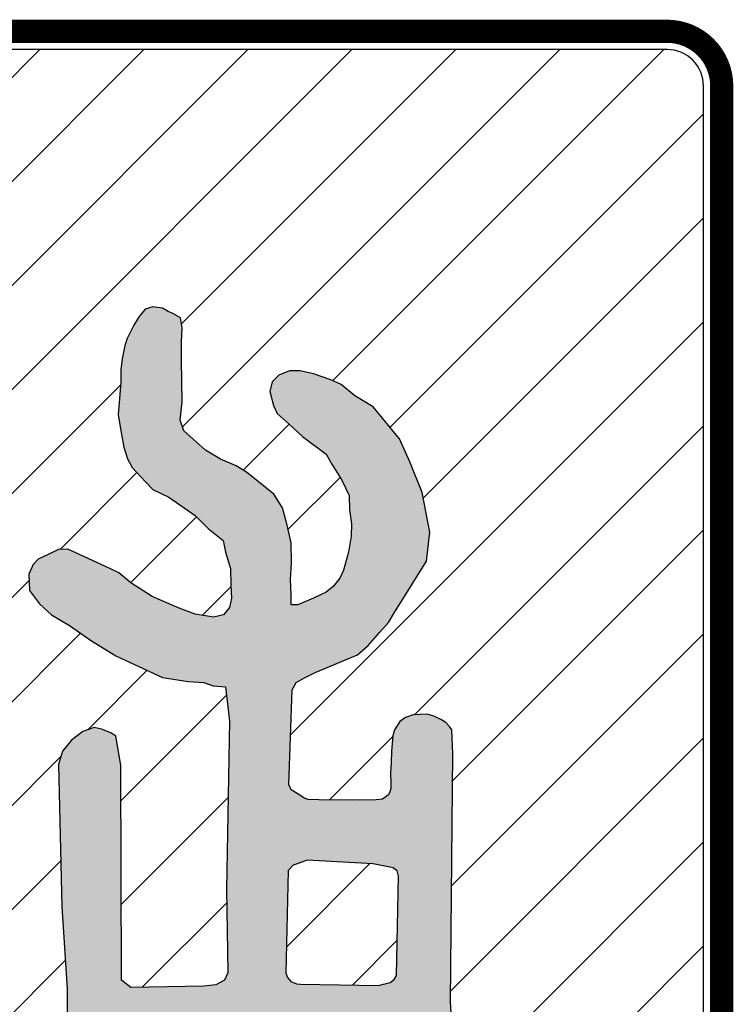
# Model space of a CAD drawing. Extents: x 475446 to 490894, y 3788879 to 3821323.
# Tile 32 of 75: x 484726.36 to 484729.44, y 3818136.73 to 3818140.98. Entities that reach past the tile are written whole.
import ezdxf

# ---------------------------------------------------------------- set-up
doc = ezdxf.new("R2010")
doc.units = 0
doc.header["$LTSCALE"] = 0.5
doc.layers.get('0').update_dxf_attribs({"linetype": 'CONTINUOUS'})
doc.layers.add('TK-PUBLIC', color=7, linetype='CONTINUOUS')
pattern_1 = [(45, (485390.6716356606, 3817241.707602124), (-0.5612660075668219, 0.5612660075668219), [])]

# ---------------------------------------------------------------- blocks, each defined once
blk = doc.blocks.new('03')
h = blk.add_hatch()
h.set_pattern_fill('ANSI31', color=256, scale=0.5)
h.set_pattern_definition(pattern_1)
edge = h.paths.add_edge_path()
edge.add_line((485302.8874079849, 3817651.521629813), (485302.8874079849, 3817670.419323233))
edge.add_arc((485302.493706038, 3817670.419323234), 0.3937019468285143, 359.9999999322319, 449.9999999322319)
edge.add_line((485302.4937060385, 3817670.813025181), (485278.6747382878, 3817670.813025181))
edge.add_arc((485278.6747382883, 3817670.419323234), 0.3937019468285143, 90.0000000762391, 180.0000000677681)
edge.add_line((485278.2810363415, 3817670.419323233), (485278.2810363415, 3817651.521629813))
edge.add_arc((485278.6747382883, 3817651.521629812), 0.3937019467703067, 179.9999999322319, 269.9999999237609)
edge.add_line((485278.6747382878, 3817651.127927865), (485302.4937060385, 3817651.127927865))
edge.add_arc((485302.493706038, 3817651.521629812), 0.3937019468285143, 270.0000000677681, 360.0000000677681)
h.paths.add_polyline_path([(485296.8589736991, 3817668.010214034), (485296.7956227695, 3817667.933162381), (485296.7373038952, 3817667.839039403), (485296.6655838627, 3817667.695656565), (485296.6386756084, 3817667.619473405), (485296.611767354, 3817667.476063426), (485296.5983132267, 3817667.355071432), (485296.5983132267, 3817667.225095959), (485296.5669026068, 3817666.870560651), (485296.6028155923, 3817666.65995099), (485296.6296708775, 3817666.521019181), (485296.6700332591, 3817666.395549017), (485296.7193474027, 3817666.301453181), (485296.8628404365, 3817666.149086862), (485296.9435122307, 3817666.063947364), (485297.113913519, 3817665.983286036), (485297.4008995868, 3817665.785160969), (485297.5398902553, 3817665.646256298), (485297.7012868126, 3817665.516307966), (485297.7281950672, 3817665.390810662), (485297.781958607, 3817665.211575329), (485297.7864609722, 3817665.032312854), (485297.7909633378, 3817664.893381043), (485297.7685574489, 3817664.790328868), (485297.7057891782, 3817664.714145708), (485297.5981561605, 3817664.687249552), (485297.4008995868, 3817664.718623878), (485297.2260489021, 3817664.785850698), (485297.0197875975, 3817664.875468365), (485296.9346134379, 3817664.911320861), (485296.7059462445, 3817665.05920901), (485296.5759603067, 3817665.166739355), (485296.423515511, 3817665.238444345), (485296.0244999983, 3817665.422184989), (485295.9258187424, 3817665.41770682), (485295.8137363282, 3817665.363941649), (485295.7061562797, 3817665.314627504), (485295.6523397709, 3817665.256384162), (485295.6030256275, 3817665.153304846), (485295.6120303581, 3817664.974042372), (485295.719610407, 3817664.830659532), (485295.8496493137, 3817664.714145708), (485296.0424035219, 3817664.597631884), (485296.2800224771, 3817664.431803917), (485296.5445496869, 3817664.27048126), (485297.046695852, 3817664.037453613), (485297.3246771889, 3817663.992644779), (485297.4950255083, 3817663.98368844), (485297.593653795, 3817663.947835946), (485297.7281950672, 3817663.934401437), (485297.7685574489, 3817663.565590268), (485297.7384180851, 3817661.752148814), (485297.7527726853, 3817660.849078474), (485297.7169126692, 3817660.770235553), (485297.6236872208, 3817660.720080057), (485297.4946017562, 3817660.705722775), (485296.7058403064, 3817660.691392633), (485296.6054640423, 3817660.770235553), (485296.5983132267, 3817663.092424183), (485296.5416893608, 3817663.403724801), (485296.4882436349, 3817663.440282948), (485296.3870198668, 3817663.479609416), (485296.3083079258, 3817663.496490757), (485296.1873796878, 3817663.454314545), (485296.0664514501, 3817663.358753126), (485295.9680350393, 3817663.243542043), (485295.9258717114, 3817663.097390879), (485295.9589773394, 3817661.566155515), (485296.0165016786, 3817660.674701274), (485296.0165016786, 3817659.681334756), (485296.0165016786, 3817658.653282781), (485295.9012411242, 3817657.666782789), (485295.8077508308, 3817656.825646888), (485295.5917432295, 3817655.522418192), (485295.3903550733, 3817654.681282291), (485295.3472383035, 3817654.242747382), (485295.3687966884, 3817653.998320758), (485295.4119664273, 3817653.876107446), (485295.51986429, 3817653.797020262), (485295.6924902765, 3817653.818596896), (485295.8722670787, 3817653.89768408), (485296.1384892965, 3817654.30791153), (485296.2967077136, 3817655.120278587), (485296.4477223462, 3817656.126753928), (485296.5843823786, 3817656.875883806), (485296.5915861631, 3817657.494142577), (485296.5953469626, 3817657.813015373), (485296.6023918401, 3817657.851853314), (485296.6165345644, 3817657.883634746), (485296.6395231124, 3817657.918944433), (485296.7596038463, 3817657.938349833), (485296.9079700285, 3817657.943669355), (485297.192307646, 3817657.945433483), (485297.314189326, 3817657.950725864), (485297.5349641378, 3817657.94719761), (485297.5844371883, 3817657.94719761), (485297.6657446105, 3817657.919948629), (485297.6728424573, 3817657.863279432), (485297.6781393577, 3817657.799526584), (485297.7132048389, 3817654.179075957), (485297.7132048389, 3817653.845845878), (485297.7132048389, 3817653.68647733), (485297.7132048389, 3817653.58508072), (485297.7132048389, 3817653.389479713), (485297.7711529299, 3817653.266343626), (485297.8653847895, 3817653.164919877), (485297.9885906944, 3817653.114194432), (485298.1263101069, 3817653.070742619), (485298.2350025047, 3817653.07798911), (485298.3509516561, 3817653.237357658), (485298.4162094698, 3817653.396726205), (485298.4379267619, 3817653.512642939), (485298.3904665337, 3817657.797762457), (485298.3961342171, 3817657.834700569), (485298.4245256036, 3817657.891505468), (485298.4785539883, 3817657.919921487), (485298.5950857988, 3817657.939788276), (485299.1610066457, 3817657.953874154), (485299.4367103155, 3817657.942502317), (485299.5958821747, 3817657.925458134), (485299.6271338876, 3817657.857281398), (485299.6356618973, 3817657.783432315), (485299.6356618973, 3817657.649901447), (485299.6831750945, 3817656.572073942), (485299.7007608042, 3817656.311444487), (485299.7417588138, 3817656.030296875), (485299.7769302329, 3817655.699373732), (485299.8065928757, 3817655.380283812), (485299.9051681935, 3817654.670127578), (485299.9415578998, 3817654.511111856), (485300.0187867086, 3817654.202172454), (485300.0824554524, 3817654.079497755), (485300.1279028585, 3817653.979566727), (485300.1870162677, 3817653.87051652), (485300.3551928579, 3817653.820551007), (485300.5188141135, 3817653.811458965), (485300.6188195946, 3817653.86598407), (485300.6733247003, 3817654.034091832), (485300.5381478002, 3817655.088117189), (485300.4937068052, 3817655.408292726), (485300.3995808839, 3817655.948468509), (485300.3853851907, 3817656.231651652), (485300.3617610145, 3817656.580894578), (485300.2325166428, 3817657.649005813), (485300.2325166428, 3817657.903420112), (485300.2051846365, 3817658.727131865), (485300.1915186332, 3817659.973474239), (485300.1551289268, 3817660.53229549), (485300.1819842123, 3817663.216374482), (485300.1705958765, 3817663.472824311), (485300.144905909, 3817663.5069941), (485300.1050202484, 3817663.549740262), (485300.0508329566, 3817663.583937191), (485299.9767293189, 3817663.618134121), (485299.9054330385, 3817663.640932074), (485299.7515051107, 3817663.632382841), (485299.6716808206, 3817663.606735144), (485299.6089655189, 3817663.561139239), (485299.5519708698, 3817663.472824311), (485299.532001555, 3817663.407280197), (485299.5206132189, 3817663.242022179), (485299.5148925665, 3817663.122332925), (485299.5092248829, 3817662.999821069), (485299.5120852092, 3817662.902956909), (485299.5120852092, 3817662.840262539), (485299.5006439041, 3817662.803215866), (485299.486395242, 3817662.769018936), (485299.420819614, 3817662.72345017), (485299.3524366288, 3817662.714900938), (485299.17567906, 3817662.712051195), (485298.7338116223, 3817662.717750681), (485298.6166971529, 3817662.720627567), (485298.5738981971, 3817662.737726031), (485298.4997945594, 3817662.783294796), (485298.4370792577, 3817662.823191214), (485298.4114422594, 3817662.883035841), (485298.4456602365, 3817663.903705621), (485298.4884591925, 3817663.983634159), (485298.5796718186, 3817664.03207981), (485298.696574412, 3817664.091897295), (485299.1525845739, 3817664.280713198), (485299.2665738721, 3817664.38096991), (485299.3942291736, 3817664.526795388), (485299.4853888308, 3817664.631611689), (485299.553771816, 3817664.745547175), (485299.6404291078, 3817664.88225347), (485299.8957926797, 3817665.293403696), (485299.9322883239, 3817665.603293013), (485299.8501333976, 3817666.032355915), (485299.7179227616, 3817666.365016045), (485299.6039334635, 3817666.611098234), (485299.32097304, 3817666.957952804), (485299.1249347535, 3817667.076447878), (485298.9745027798, 3817667.199475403), (485298.8650688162, 3817667.249603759), (485298.6781411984, 3817667.313410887), (485298.5322115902, 3817667.345300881), (485298.4182752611, 3817667.345300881), (485298.3042859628, 3817667.299732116), (485298.2313476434, 3817667.226832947), (485298.2039626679, 3817667.122016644), (485298.2450136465, 3817666.971631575), (485298.2860116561, 3817666.885026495), (485298.4137199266, 3817666.771118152), (485298.5595965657, 3817666.638944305), (485298.8149071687, 3817666.447550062), (485298.874179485, 3817666.33820131), (485298.9836134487, 3817666.165018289), (485299.0611071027, 3817666.000031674), (485299.0656624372, 3817665.845087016), (485299.0884391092, 3817665.694701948), (485299.0838837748, 3817665.562555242), (485299.0565517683, 3817665.389372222), (485299.0018347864, 3817665.193418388), (485298.9607838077, 3817665.106840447), (485298.8878454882, 3817665.020262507), (485298.8149071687, 3817664.956455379), (485298.6780882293, 3817664.892648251), (485298.5094349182, 3817664.819749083), (485298.4364965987, 3817664.819749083), (485298.4364965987, 3817664.929097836), (485298.4273329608, 3817665.093161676), (485298.441051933, 3817665.275436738), (485298.4364965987, 3817665.489628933), (485298.3908902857, 3817665.694701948), (485298.3407286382, 3817665.867857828), (485298.2495689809, 3817666.013683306), (485298.1538010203, 3817666.091169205), (485297.9528895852, 3817666.251460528), (485297.8434556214, 3817666.319800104), (485297.6747493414, 3817666.392726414), (485297.5106513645, 3817666.488423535), (485297.2779055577, 3817666.698680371), (485297.2369075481, 3817666.812588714), (485297.2596842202, 3817667.013102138), (485297.2505205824, 3817667.4602677), (485297.2505205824, 3817667.656221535), (485297.259631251, 3817667.811166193), (485297.2414099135, 3817667.915982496), (485297.1593609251, 3817667.966110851), (485297.1091992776, 3817667.984349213), (485297.0453716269, 3817668.020798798), (485296.9414464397, 3817668.036187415)], flags=16)
h.paths.add_polyline_path([(485293.1309092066, 3817667.804543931), (485293.1369476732, 3817667.498481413), (485293.1439395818, 3817667.240457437), (485293.1718542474, 3817667.003358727), (485293.1648623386, 3817666.724409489), (485293.1927770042, 3817666.292062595), (485293.1788461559, 3817665.985213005), (485293.1648623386, 3817665.90153909), (485293.1090330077, 3817665.810862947), (485292.8369312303, 3817665.776014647), (485292.4113782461, 3817665.776014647), (485291.9854015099, 3817665.726184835), (485291.9086494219, 3817665.621558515), (485291.8249583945, 3817665.523934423), (485291.7691290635, 3817665.419335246), (485291.7342754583, 3817665.30078589), (485291.7412143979, 3817665.203161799), (485291.8668039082, 3817665.084612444), (485292.0342389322, 3817665.077637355), (485292.2505643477, 3817665.077637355), (485292.6203409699, 3817665.077637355), (485292.7807840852, 3817665.077637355), (485292.9761337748, 3817665.077637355), (485293.101723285, 3817665.077637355), (485293.1924062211, 3817665.000911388), (485293.213381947, 3817664.896312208), (485293.2203208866, 3817664.777762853), (485293.2063900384, 3817664.533689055), (485293.2063900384, 3817664.422114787), (485293.0598777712, 3817664.317515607), (485292.8575361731, 3817664.261714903), (485292.5084174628, 3817664.176901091), (485292.2014620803, 3817664.044428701), (485292.0200432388, 3817663.891003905), (485291.8386243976, 3817663.701753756), (485291.7270187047, 3817663.436754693), (485291.6921121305, 3817663.234531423), (485291.720026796, 3817662.145142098), (485291.720026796, 3817661.350144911), (485291.7688642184, 3817660.9038207), (485291.8595471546, 3817660.673697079), (485292.1525716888, 3817660.443573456), (485292.431665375, 3817660.262248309), (485292.7107590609, 3817660.171599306), (485292.9758689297, 3817660.094873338), (485293.1712186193, 3817660.094873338), (485293.2482885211, 3817660.037742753), (485293.2482355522, 3817659.144442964), (485293.213328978, 3817659.018918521), (485292.9482191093, 3817658.970092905), (485291.8040356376, 3817658.970092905), (485291.5666815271, 3817658.89225418), (485291.475998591, 3817658.62028003), (485291.4690066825, 3817658.480805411), (485291.5317749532, 3817658.376206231), (485291.6992629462, 3817658.292505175), (485291.8387833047, 3817658.257629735), (485292.0690395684, 3817658.250654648), (485292.4527470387, 3817658.257629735), (485292.9551050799, 3817658.243706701), (485293.0946254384, 3817658.236731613), (485293.1714834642, 3817658.130965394), (485293.1993981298, 3817657.677693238), (485293.1644915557, 3817655.263091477), (485293.1716423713, 3817653.134006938), (485293.2623253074, 3817652.917833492), (485293.4158294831, 3817652.729533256), (485293.5135043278, 3817652.687709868), (485293.5279201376, 3817652.721376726), (485293.7506995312, 3817652.71558308), (485293.8553662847, 3817652.834132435), (485293.9042037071, 3817653.015457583), (485293.8623052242, 3817658.228752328), (485293.9739109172, 3817658.326376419), (485294.1204231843, 3817658.319401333), (485294.3018420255, 3817658.305451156), (485294.9646431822, 3817658.270575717), (485295.0763018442, 3817658.298476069), (485295.2018913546, 3817658.361251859), (485295.3204889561, 3817658.507701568), (485295.3623344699, 3817658.605325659), (485295.3832572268, 3817658.723875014), (485295.3204889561, 3817658.856374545), (485295.2228141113, 3817658.912175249), (485295.0274644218, 3817658.981898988), (485294.5878746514, 3817658.995849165), (485294.3925249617, 3817658.995849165), (485294.1274150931, 3817659.002824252), (485293.9340252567, 3817659.012730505), (485293.904892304, 3817659.038405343), (485293.8843403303, 3817659.070946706), (485293.8757593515, 3817659.105197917), (485293.8690852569, 3817659.952033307), (485293.9084941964, 3817660.039615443), (485293.9654888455, 3817660.1053224), (485294.0312233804, 3817660.140387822), (485294.417049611, 3817660.312050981), (485294.5485186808, 3817660.377757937), (485294.6799877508, 3817660.500405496), (485294.750118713, 3817660.583618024), (485294.8245931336, 3817660.701895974), (485295.0920866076, 3817661.053391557), (485295.1490812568, 3817661.211077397), (485295.21915925, 3817661.478301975), (485295.2761538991, 3817661.76740173), (485295.3331485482, 3817662.671259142), (485295.3462848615, 3817663.192518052), (485295.3068229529, 3817663.490384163), (485295.2364271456, 3817663.745558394), (485295.1312307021, 3817663.850673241), (485295.0216908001, 3817663.925146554), (485294.8945651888, 3817664.017125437), (485294.7105508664, 3817664.139772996), (485294.5352234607, 3817664.21424631), (485294.2810781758, 3817664.262420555), (485294.0400162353, 3817664.29308923), (485293.8910144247, 3817664.310621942), (485293.803350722, 3817664.36799679), (485293.7990072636, 3817664.464372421), (485293.7990602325, 3817665.03855515), (485293.847262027, 3817665.099865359), (485293.9129965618, 3817665.152436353), (485293.9787310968, 3817665.165572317), (485294.0532584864, 3817665.178708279), (485295.2059169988, 3817665.16131127), (485295.3373860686, 3817665.292725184), (485295.3724515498, 3817665.349665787), (485295.4031206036, 3817665.437275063), (485295.4075170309, 3817665.573085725), (485295.3943807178, 3817665.704472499), (485295.3637116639, 3817665.757043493), (485295.2147098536, 3817665.813984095), (485295.0437788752, 3817665.849022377), (485293.8865650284, 3817665.86283685), (485293.8164340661, 3817665.919777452), (485293.8250150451, 3817667.598928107), (485293.8250150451, 3817667.677771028), (485293.7899495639, 3817667.79165223), (485293.7461441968, 3817667.861728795), (485293.7066822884, 3817667.909930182), (485293.6496876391, 3817667.953734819), (485293.5532840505, 3817667.99314271), (485293.4181071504, 3817668.040231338), (485293.33563441, 3817668.035074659), (485293.2857905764, 3817668.019604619), (485293.2222277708, 3817667.985244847), (485293.1998748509, 3817667.959488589), (485293.158611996, 3817667.926865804)], flags=16)
h = blk.add_hatch(color=256)
h.dxf.hatch_style = 1
h.paths.add_polyline_path([(485298.4046622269, 3817661.954507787), (485298.3784955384, 3817660.847232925), (485298.3959753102, 3817660.79783736), (485298.4337422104, 3817660.75712673), (485298.4948154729, 3817660.730990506), (485298.538461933, 3817660.72808648), (485299.3787622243, 3817660.713539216), (485299.4340088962, 3817660.72808648), (485299.5037690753, 3817660.74551063), (485299.5473625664, 3817660.777482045), (485299.5735292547, 3817660.82106956), (485299.5939223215, 3817661.89393037), (485299.5794088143, 3817661.952065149), (485299.5386756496, 3817661.981132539), (485299.3206022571, 3817662.027624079), (485298.6082221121, 3817662.065403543), (485298.5529754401, 3817662.045048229), (485298.5006420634, 3817662.024720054), (485298.4570485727, 3817662.010172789)], flags=16)
h.paths.add_polyline_path([(485298.395869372, 3817660.049467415), (485298.3755822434, 3817658.717849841), (485298.3755822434, 3817658.66552311), (485298.3900957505, 3817658.613223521), (485298.4134021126, 3817658.575444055), (485298.4366555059, 3817658.543472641), (485298.5122422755, 3817658.520213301), (485298.6023955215, 3817658.511501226), (485299.0443159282, 3817658.523117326), (485299.5066294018, 3817658.528925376), (485299.5677026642, 3817658.557992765), (485299.6055225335, 3817658.604511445), (485299.6287759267, 3817658.680070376), (485299.6491160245, 3817658.81083292), (485299.6374098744, 3817659.851885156), (485299.6287229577, 3817659.944895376), (485299.587989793, 3817660.084397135), (485299.5473095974, 3817660.110560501), (485299.3931697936, 3817660.122176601), (485299.241996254, 3817660.122176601), (485298.9337696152, 3817660.101821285), (485298.5906893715, 3817660.107656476), (485298.4743694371, 3817660.107656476), (485298.4103828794, 3817660.090205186)], flags=16)
h.paths.add_polyline_path([(485296.6406884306, 3817660.048843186), (485296.6222552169, 3817659.956728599), (485296.5992136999, 3817659.813942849), (485296.5992136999, 3817659.648142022), (485296.589997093, 3817659.417828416), (485296.6038220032, 3817658.892769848), (485296.61303861, 3817658.749984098), (485296.6637299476, 3817658.621012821), (485296.723637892, 3817658.570341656), (485296.8434537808, 3817658.551940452), (485297.3595837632, 3817658.551940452), (485297.5346463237, 3817658.551940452), (485297.6362938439, 3817658.595012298), (485297.6532439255, 3817658.607442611), (485297.6781393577, 3817658.644760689), (485297.704200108, 3817658.713751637), (485297.7082257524, 3817659.938707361), (485297.6763913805, 3817660.016817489), (485297.6358700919, 3817660.045749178), (485297.5693410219, 3817660.07755775), (485297.4796115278, 3817660.106489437), (485296.8775658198, 3817660.094927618), (485296.7598157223, 3817660.096393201), (485296.7292526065, 3817660.084315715), (485296.6951405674, 3817660.075087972), (485296.6666962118, 3817660.065833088)], flags=16)
h.paths.add_polyline_path([(485296.8589736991, 3817668.010214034), (485296.7956227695, 3817667.933162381), (485296.7373038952, 3817667.839039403), (485296.6655838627, 3817667.695656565), (485296.6386756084, 3817667.619473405), (485296.611767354, 3817667.476063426), (485296.5983132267, 3817667.355071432), (485296.5983132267, 3817667.225095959), (485296.5669026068, 3817666.870560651), (485296.6028155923, 3817666.65995099), (485296.6296708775, 3817666.521019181), (485296.6700332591, 3817666.395549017), (485296.7193474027, 3817666.301453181), (485296.8628404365, 3817666.149086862), (485296.9435122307, 3817666.063947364), (485297.113913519, 3817665.983286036), (485297.4008995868, 3817665.785160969), (485297.5398902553, 3817665.646256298), (485297.7012868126, 3817665.516307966), (485297.7281950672, 3817665.390810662), (485297.781958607, 3817665.211575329), (485297.7864609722, 3817665.032312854), (485297.7909633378, 3817664.893381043), (485297.7685574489, 3817664.790328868), (485297.7057891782, 3817664.714145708), (485297.5981561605, 3817664.687249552), (485297.4008995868, 3817664.718623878), (485297.2260489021, 3817664.785850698), (485297.0197875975, 3817664.875468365), (485296.9346134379, 3817664.911320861), (485296.7059462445, 3817665.05920901), (485296.5759603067, 3817665.166739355), (485296.423515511, 3817665.238444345), (485296.0244999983, 3817665.422184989), (485295.9258187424, 3817665.41770682), (485295.8137363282, 3817665.363941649), (485295.7061562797, 3817665.314627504), (485295.6523397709, 3817665.256384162), (485295.6030256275, 3817665.153304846), (485295.6120303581, 3817664.974042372), (485295.719610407, 3817664.830659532), (485295.8496493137, 3817664.714145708), (485296.0424035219, 3817664.597631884), (485296.2800224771, 3817664.431803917), (485296.5445496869, 3817664.27048126), (485297.046695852, 3817664.037453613), (485297.3246771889, 3817663.992644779), (485297.4950255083, 3817663.98368844), (485297.593653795, 3817663.947835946), (485297.7281950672, 3817663.934401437), (485297.7685574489, 3817663.565590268), (485297.7384180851, 3817661.752148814), (485297.7527726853, 3817660.849078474), (485297.7169126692, 3817660.770235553), (485297.6236872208, 3817660.720080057), (485297.4946017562, 3817660.705722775), (485296.7058403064, 3817660.691392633), (485296.6054640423, 3817660.770235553), (485296.5983132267, 3817663.092424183), (485296.5416893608, 3817663.403724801), (485296.4882436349, 3817663.440282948), (485296.3870198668, 3817663.479609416), (485296.3083079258, 3817663.496490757), (485296.1873796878, 3817663.454314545), (485296.0664514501, 3817663.358753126), (485295.9680350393, 3817663.243542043), (485295.9258717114, 3817663.097390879), (485295.9589773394, 3817661.566155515), (485296.0165016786, 3817660.674701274), (485296.0165016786, 3817659.681334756), (485296.0165016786, 3817658.653282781), (485295.9012411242, 3817657.666782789), (485295.8077508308, 3817656.825646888), (485295.5917432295, 3817655.522418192), (485295.3903550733, 3817654.681282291), (485295.3472383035, 3817654.242747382), (485295.3687966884, 3817653.998320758), (485295.4119664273, 3817653.876107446), (485295.51986429, 3817653.797020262), (485295.6924902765, 3817653.818596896), (485295.8722670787, 3817653.89768408), (485296.1384892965, 3817654.30791153), (485296.2967077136, 3817655.120278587), (485296.4477223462, 3817656.126753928), (485296.5843823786, 3817656.875883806), (485296.5915861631, 3817657.494142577), (485296.5953469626, 3817657.813015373), (485296.6023918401, 3817657.851853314), (485296.6165345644, 3817657.883634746), (485296.6395231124, 3817657.918944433), (485296.7596038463, 3817657.938349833), (485296.9079700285, 3817657.943669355), (485297.192307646, 3817657.945433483), (485297.314189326, 3817657.950725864), (485297.5349641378, 3817657.94719761), (485297.5844371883, 3817657.94719761), (485297.6657446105, 3817657.919948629), (485297.6728424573, 3817657.863279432), (485297.6781393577, 3817657.799526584), (485297.7132048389, 3817654.179075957), (485297.7132048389, 3817653.845845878), (485297.7132048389, 3817653.68647733), (485297.7132048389, 3817653.58508072), (485297.7132048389, 3817653.389479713), (485297.7711529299, 3817653.266343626), (485297.8653847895, 3817653.164919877), (485297.9885906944, 3817653.114194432), (485298.1263101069, 3817653.070742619), (485298.2350025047, 3817653.07798911), (485298.3509516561, 3817653.237357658), (485298.4162094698, 3817653.396726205), (485298.4379267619, 3817653.512642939), (485298.3904665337, 3817657.797762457), (485298.3961342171, 3817657.834700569), (485298.4245256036, 3817657.891505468), (485298.4785539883, 3817657.919921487), (485298.5950857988, 3817657.939788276), (485299.1610066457, 3817657.953874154), (485299.4367103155, 3817657.942502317), (485299.5958821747, 3817657.925458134), (485299.6271338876, 3817657.857281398), (485299.6356618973, 3817657.783432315), (485299.6356618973, 3817657.649901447), (485299.6831750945, 3817656.572073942), (485299.7007608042, 3817656.311444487), (485299.7417588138, 3817656.030296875), (485299.7769302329, 3817655.699373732), (485299.8065928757, 3817655.380283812), (485299.9051681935, 3817654.670127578), (485299.9415578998, 3817654.511111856), (485300.0187867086, 3817654.202172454), (485300.0824554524, 3817654.079497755), (485300.1279028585, 3817653.979566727), (485300.1870162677, 3817653.87051652), (485300.3551928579, 3817653.820551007), (485300.5188141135, 3817653.811458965), (485300.6188195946, 3817653.86598407), (485300.6733247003, 3817654.034091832), (485300.5381478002, 3817655.088117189), (485300.4937068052, 3817655.408292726), (485300.3995808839, 3817655.948468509), (485300.3853851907, 3817656.231651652), (485300.3617610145, 3817656.580894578), (485300.2325166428, 3817657.649005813), (485300.2325166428, 3817657.903420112), (485300.2051846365, 3817658.727131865), (485300.1915186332, 3817659.973474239), (485300.1551289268, 3817660.53229549), (485300.1819842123, 3817663.216374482), (485300.1705958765, 3817663.472824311), (485300.144905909, 3817663.5069941), (485300.1050202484, 3817663.549740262), (485300.0508329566, 3817663.583937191), (485299.9767293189, 3817663.618134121), (485299.9054330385, 3817663.640932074), (485299.7515051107, 3817663.632382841), (485299.6716808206, 3817663.606735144), (485299.6089655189, 3817663.561139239), (485299.5519708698, 3817663.472824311), (485299.532001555, 3817663.407280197), (485299.5206132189, 3817663.242022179), (485299.5148925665, 3817663.122332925), (485299.5092248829, 3817662.999821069), (485299.5120852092, 3817662.902956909), (485299.5120852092, 3817662.840262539), (485299.5006439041, 3817662.803215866), (485299.486395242, 3817662.769018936), (485299.420819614, 3817662.72345017), (485299.3524366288, 3817662.714900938), (485299.17567906, 3817662.712051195), (485298.7338116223, 3817662.717750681), (485298.6166971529, 3817662.720627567), (485298.5738981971, 3817662.737726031), (485298.4997945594, 3817662.783294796), (485298.4370792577, 3817662.823191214), (485298.4114422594, 3817662.883035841), (485298.4456602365, 3817663.903705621), (485298.4884591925, 3817663.983634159), (485298.5796718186, 3817664.03207981), (485298.696574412, 3817664.091897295), (485299.1525845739, 3817664.280713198), (485299.2665738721, 3817664.38096991), (485299.3942291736, 3817664.526795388), (485299.4853888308, 3817664.631611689), (485299.553771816, 3817664.745547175), (485299.6404291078, 3817664.88225347), (485299.8957926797, 3817665.293403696), (485299.9322883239, 3817665.603293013), (485299.8501333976, 3817666.032355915), (485299.7179227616, 3817666.365016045), (485299.6039334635, 3817666.611098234), (485299.32097304, 3817666.957952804), (485299.1249347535, 3817667.076447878), (485298.9745027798, 3817667.199475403), (485298.8650688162, 3817667.249603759), (485298.6781411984, 3817667.313410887), (485298.5322115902, 3817667.345300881), (485298.4182752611, 3817667.345300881), (485298.3042859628, 3817667.299732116), (485298.2313476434, 3817667.226832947), (485298.2039626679, 3817667.122016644), (485298.2450136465, 3817666.971631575), (485298.2860116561, 3817666.885026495), (485298.4137199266, 3817666.771118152), (485298.5595965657, 3817666.638944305), (485298.8149071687, 3817666.447550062), (485298.874179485, 3817666.33820131), (485298.9836134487, 3817666.165018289), (485299.0611071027, 3817666.000031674), (485299.0656624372, 3817665.845087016), (485299.0884391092, 3817665.694701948), (485299.0838837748, 3817665.562555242), (485299.0565517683, 3817665.389372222), (485299.0018347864, 3817665.193418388), (485298.9607838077, 3817665.106840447), (485298.8878454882, 3817665.020262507), (485298.8149071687, 3817664.956455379), (485298.6780882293, 3817664.892648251), (485298.5094349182, 3817664.819749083), (485298.4364965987, 3817664.819749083), (485298.4364965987, 3817664.929097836), (485298.4273329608, 3817665.093161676), (485298.441051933, 3817665.275436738), (485298.4364965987, 3817665.489628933), (485298.3908902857, 3817665.694701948), (485298.3407286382, 3817665.867857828), (485298.2495689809, 3817666.013683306), (485298.1538010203, 3817666.091169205), (485297.9528895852, 3817666.251460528), (485297.8434556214, 3817666.319800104), (485297.6747493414, 3817666.392726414), (485297.5106513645, 3817666.488423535), (485297.2779055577, 3817666.698680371), (485297.2369075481, 3817666.812588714), (485297.2596842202, 3817667.013102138), (485297.2505205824, 3817667.4602677), (485297.2505205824, 3817667.656221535), (485297.259631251, 3817667.811166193), (485297.2414099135, 3817667.915982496), (485297.1593609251, 3817667.966110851), (485297.1091992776, 3817667.984349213), (485297.0453716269, 3817668.020798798), (485296.9414464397, 3817668.036187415)])
h = blk.add_hatch()
h.set_pattern_fill('ANSI31', color=256, scale=0.5)
h.set_pattern_definition(pattern_1)
h.paths.add_polyline_path([(485298.4046622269, 3817661.954507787), (485298.3784955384, 3817660.847232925), (485298.3959753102, 3817660.79783736), (485298.4337422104, 3817660.75712673), (485298.4948154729, 3817660.730990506), (485298.538461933, 3817660.72808648), (485299.3787622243, 3817660.713539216), (485299.4340088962, 3817660.72808648), (485299.5037690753, 3817660.74551063), (485299.5473625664, 3817660.777482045), (485299.5735292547, 3817660.82106956), (485299.5939223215, 3817661.89393037), (485299.5794088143, 3817661.952065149), (485299.5386756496, 3817661.981132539), (485299.3206022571, 3817662.027624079), (485298.6082221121, 3817662.065403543), (485298.5529754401, 3817662.045048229), (485298.5006420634, 3817662.024720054), (485298.4570485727, 3817662.010172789)])
for points in [[(485296.8589736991, 3817668.010214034), (485296.7956227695, 3817667.933162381), (485296.7373038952, 3817667.839039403), (485296.6655838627, 3817667.695656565), (485296.6386756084, 3817667.619473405), (485296.611767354, 3817667.476063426), (485296.5983132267, 3817667.355071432), (485296.5983132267, 3817667.225095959), (485296.5669026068, 3817666.870560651), (485296.6028155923, 3817666.65995099), (485296.6296708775, 3817666.521019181), (485296.6700332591, 3817666.395549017), (485296.7193474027, 3817666.301453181), (485296.8628404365, 3817666.149086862), (485296.9435122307, 3817666.063947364), (485297.113913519, 3817665.983286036), (485297.4008995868, 3817665.785160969), (485297.5398902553, 3817665.646256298), (485297.7012868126, 3817665.516307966), (485297.7281950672, 3817665.390810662), (485297.781958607, 3817665.211575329), (485297.7864609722, 3817665.032312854), (485297.7909633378, 3817664.893381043), (485297.7685574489, 3817664.790328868), (485297.7057891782, 3817664.714145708), (485297.5981561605, 3817664.687249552), (485297.4008995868, 3817664.718623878), (485297.2260489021, 3817664.785850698), (485297.0197875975, 3817664.875468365), (485296.9346134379, 3817664.911320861), (485296.7059462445, 3817665.05920901), (485296.5759603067, 3817665.166739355), (485296.423515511, 3817665.238444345), (485296.0244999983, 3817665.422184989), (485295.9258187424, 3817665.41770682), (485295.8137363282, 3817665.363941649), (485295.7061562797, 3817665.314627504), (485295.6523397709, 3817665.256384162), (485295.6030256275, 3817665.153304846), (485295.6120303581, 3817664.974042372), (485295.719610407, 3817664.830659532), (485295.8496493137, 3817664.714145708), (485296.0424035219, 3817664.597631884), (485296.2800224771, 3817664.431803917), (485296.5445496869, 3817664.27048126), (485297.046695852, 3817664.037453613), (485297.3246771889, 3817663.992644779), (485297.4950255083, 3817663.98368844), (485297.593653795, 3817663.947835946), (485297.7281950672, 3817663.934401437), (485297.7685574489, 3817663.565590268), (485297.7384180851, 3817661.752148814), (485297.7527726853, 3817660.849078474), (485297.7169126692, 3817660.770235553), (485297.7169126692, 3817660.770235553), (485297.6236872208, 3817660.720080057), (485297.4946017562, 3817660.705722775), (485296.7058403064, 3817660.691392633), (485296.7058403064, 3817660.691392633), (485296.6054640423, 3817660.770235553), (485296.6054640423, 3817660.770235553), (485296.5983132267, 3817663.092424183), (485296.5416893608, 3817663.403724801), (485296.4882436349, 3817663.440282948), (485296.3870198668, 3817663.479609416), (485296.3083079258, 3817663.496490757), (485296.1873796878, 3817663.454314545), (485296.0664514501, 3817663.358753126), (485295.9680350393, 3817663.243542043), (485295.9258717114, 3817663.097390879), (485295.9589773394, 3817661.566155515), (485296.0165016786, 3817660.674701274), (485296.0165016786, 3817659.681334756)], [(485300.1915186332, 3817659.973474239), (485300.1551289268, 3817660.53229549), (485300.1819842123, 3817663.216374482), (485300.1705958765, 3817663.472824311), (485300.144905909, 3817663.5069941), (485300.1050202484, 3817663.549740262), (485300.0508329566, 3817663.583937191), (485299.9767293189, 3817663.618134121), (485299.9054330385, 3817663.640932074), (485299.7515051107, 3817663.632382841), (485299.6716808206, 3817663.606735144), (485299.6089655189, 3817663.561139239), (485299.5519708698, 3817663.472824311), (485299.532001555, 3817663.407280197), (485299.5206132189, 3817663.242022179), (485299.5148925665, 3817663.122332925), (485299.5092248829, 3817662.999821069), (485299.5120852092, 3817662.902956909), (485299.5120852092, 3817662.840262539), (485299.5006439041, 3817662.803215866), (485299.486395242, 3817662.769018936), (485299.486395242, 3817662.769018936), (485299.420819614, 3817662.72345017), (485299.3524366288, 3817662.714900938), (485299.17567906, 3817662.712051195), (485298.7338116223, 3817662.717750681), (485298.6166971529, 3817662.720627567), (485298.5738981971, 3817662.737726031), (485298.4997945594, 3817662.783294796), (485298.4370792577, 3817662.823191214), (485298.4114422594, 3817662.883035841), (485298.4456602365, 3817663.903705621), (485298.4884591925, 3817663.983634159), (485298.5796718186, 3817664.03207981), (485298.696574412, 3817664.091897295), (485299.1525845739, 3817664.280713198), (485299.2665738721, 3817664.38096991), (485299.3942291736, 3817664.526795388), (485299.4853888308, 3817664.631611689), (485299.553771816, 3817664.745547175), (485299.6404291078, 3817664.88225347), (485299.8957926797, 3817665.293403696), (485299.9322883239, 3817665.603293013), (485299.8501333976, 3817666.032355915), (485299.7179227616, 3817666.365016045), (485299.6039334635, 3817666.611098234), (485299.32097304, 3817666.957952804), (485299.1249347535, 3817667.076447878), (485298.9745027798, 3817667.199475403), (485298.8650688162, 3817667.249603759), (485298.6781411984, 3817667.313410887), (485298.5322115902, 3817667.345300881), (485298.4182752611, 3817667.345300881), (485298.3042859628, 3817667.299732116), (485298.2313476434, 3817667.226832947), (485298.2039626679, 3817667.122016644), (485298.2450136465, 3817666.971631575), (485298.2860116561, 3817666.885026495), (485298.4137199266, 3817666.771118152), (485298.5595965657, 3817666.638944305), (485298.8149071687, 3817666.447550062), (485298.874179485, 3817666.33820131), (485298.9836134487, 3817666.165018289), (485299.0611071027, 3817666.000031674), (485299.0656624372, 3817665.845087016), (485299.0884391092, 3817665.694701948), (485299.0838837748, 3817665.562555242), (485299.0565517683, 3817665.389372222), (485299.0018347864, 3817665.193418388), (485298.9607838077, 3817665.106840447), (485298.8878454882, 3817665.020262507), (485298.8149071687, 3817664.956455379), (485298.6780882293, 3817664.892648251), (485298.5094349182, 3817664.819749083), (485298.4364965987, 3817664.819749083), (485298.4364965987, 3817664.929097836), (485298.4273329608, 3817665.093161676), (485298.441051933, 3817665.275436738), (485298.4364965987, 3817665.489628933), (485298.3908902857, 3817665.694701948), (485298.3407286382, 3817665.867857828), (485298.2495689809, 3817666.013683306), (485298.1538010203, 3817666.091169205), (485297.9528895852, 3817666.251460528), (485297.8434556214, 3817666.319800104), (485297.6747493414, 3817666.392726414), (485297.5106513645, 3817666.488423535), (485297.2779055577, 3817666.698680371), (485297.2369075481, 3817666.812588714), (485297.2596842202, 3817667.013102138), (485297.2505205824, 3817667.4602677), (485297.2505205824, 3817667.656221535), (485297.259631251, 3817667.811166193), (485297.2414099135, 3817667.915982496), (485297.1593609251, 3817667.966110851), (485297.1091992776, 3817667.984349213), (485297.1091992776, 3817667.984349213), (485297.0453716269, 3817668.020798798), (485296.9414464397, 3817668.036187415), (485296.8589736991, 3817668.010214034)], [(485298.4046622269, 3817661.954507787), (485298.3784955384, 3817660.847232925), (485298.3959753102, 3817660.79783736), (485298.4337422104, 3817660.75712673), (485298.4948154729, 3817660.730990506), (485298.538461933, 3817660.72808648), (485299.3787622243, 3817660.713539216), (485299.4340088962, 3817660.72808648), (485299.5037690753, 3817660.74551063), (485299.5473625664, 3817660.777482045), (485299.5735292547, 3817660.82106956), (485299.5939223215, 3817661.89393037), (485299.5794088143, 3817661.952065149), (485299.5386756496, 3817661.981132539), (485299.3206022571, 3817662.027624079), (485298.6082221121, 3817662.065403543), (485298.5529754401, 3817662.045048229), (485298.5006420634, 3817662.024720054), (485298.4570485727, 3817662.010172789), (485298.4046622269, 3817661.954507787)]]:
    blk.add_lwpolyline(points)
at = {"layer": 'TK-PUBLIC', "const_width": 0.25}
blk.add_lwpolyline([(485278.6747382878, 3817671.009876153, 0.4142135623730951), (485278.0841853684, 3817670.419323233), (485278.0841853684, 3817651.521629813, 0.4142135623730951), (485278.6747382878, 3817650.931076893), (485302.4937060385, 3817650.931076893, 0.4142135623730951), (485303.0842589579, 3817651.521629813), (485303.0842589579, 3817670.419323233, 0.4142135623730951), (485302.4937060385, 3817671.009876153)], format="xyb", close=True, dxfattribs=at)
at = {"layer": 'TK-PUBLIC'}
for points in [[(485278.6747382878, 3817671.009876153, 0.4142135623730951), (485278.0841853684, 3817670.419323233), (485278.0841853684, 3817651.521629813, 0.4142135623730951), (485278.6747382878, 3817650.931076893), (485302.4937060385, 3817650.931076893, 0.4142135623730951), (485303.0842589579, 3817651.521629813), (485303.0842589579, 3817670.419323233, 0.4142135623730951), (485302.4937060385, 3817671.009876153)], [(485302.8874079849, 3817651.521629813), (485302.8874079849, 3817670.419323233, 0.4142135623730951), (485302.4937060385, 3817670.813025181), (485278.6747382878, 3817670.813025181, 0.4142135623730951), (485278.2810363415, 3817670.419323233), (485278.2810363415, 3817651.521629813, 0.4142135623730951), (485278.6747382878, 3817651.127927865), (485302.4937060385, 3817651.127927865, 0.4142135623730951)], [(485302.8874079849, 3817651.521629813), (485302.8874079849, 3817670.419323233, 0.4142135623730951), (485302.4937060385, 3817670.813025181), (485278.6747382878, 3817670.813025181, 0.4142135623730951), (485278.2810363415, 3817670.419323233), (485278.2810363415, 3817651.521629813, 0.4142135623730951), (485278.6747382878, 3817651.127927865), (485302.4937060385, 3817651.127927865, 0.4142135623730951)]]:
    blk.add_lwpolyline(points, format="xyb", close=True, dxfattribs=at)

msp = doc.modelspace()

# ---------------------------------------------------------------- block references
at = {"color": 3, "linetype": 'Continuous', "xscale": 0.4000000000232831, "yscale": 0.3999999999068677, "zscale": 0.4}
msp.add_blockref('03', (290608.1529813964, 2291072.524561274), dxfattribs=at)

doc.saveas('drawing.dxf')
